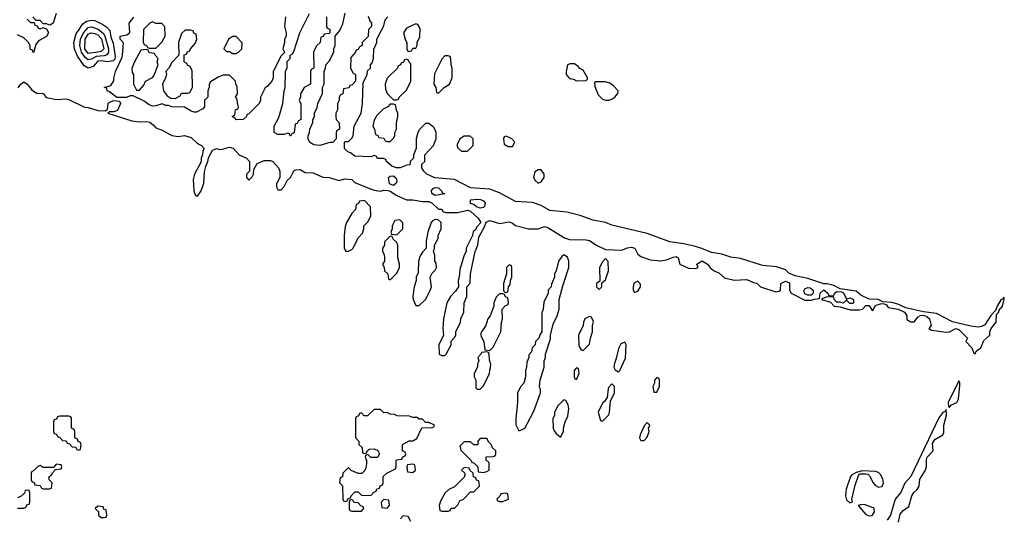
# Model space of a CAD drawing. Header units: inches. Extents: x 2789275 to 2951659, y 860290 to 1033804.
# Tile 122 of 256: x 2835383 to 2841512, y 999030 to 1002131. Entities that reach past the tile are written whole.
import ezdxf

# ---------------------------------------------------------------- set-up
doc = ezdxf.new("R2010")
doc.units = ezdxf.units.IN
doc.header["$MEASUREMENT"] = 0
for name, color, linetype in [('C8030', 7, 'Continuous'), ('C8040', 7, 'Continuous'), ('C8939', 7, 'Continuous'), ('C8949', 7, 'Continuous')]:
    doc.layers.add(name, color=color, linetype=linetype)

msp = doc.modelspace()

# ---------------------------------------------------------------- linework, layer by layer
at = {"layer": 'C8030', "color": 2, "elevation": 10}
for points in [[(2835611, 1002170), (2835591, 1002109), (2835570, 1002098), (2835550, 1002106), (2835530, 1002106), (2835510, 1002126), (2835486, 1002126), (2835466, 1002150)], [(2837038, 1002150), (2837031.6, 1002091.6), (2837042, 1002050), (2837042, 1002030), (2837032, 1002010), (2837032, 1001990), (2837022, 1001950), (2837032, 1001928), (2837010, 1001906), (2836962, 1001810), (2836962, 1001770), (2836952, 1001750), (2836923.6, 1001716.4), (2836911.6, 1001708.4), (2836882, 1001650), (2836882, 1001630), (2836874, 1001610), (2836810, 1001546), (2836798, 1001542), (2836794, 1001530), (2836774, 1001510), (2836730, 1001508), (2836722, 1001522), (2836706, 1001530), (2836722, 1001538), (2836726, 1001570), (2836742, 1001578), (2836746, 1001590), (2836738, 1001610), (2836736.4, 1001636.4), (2836726, 1001650), (2836738, 1001670), (2836736.4, 1001716.4), (2836728, 1001730), (2836726, 1001750), (2836690, 1001786), (2836650, 1001786), (2836623.6, 1001776.4), (2836570, 1001746), (2836562, 1001730), (2836562, 1001710), (2836554, 1001690), (2836554, 1001650), (2836534, 1001630), (2836534, 1001590), (2836523.6, 1001576.4), (2836483.6, 1001556.4), (2836470, 1001555.3), (2836450, 1001562), (2836408.4, 1001588.4), (2836330, 1001588.7), (2836310, 1001598), (2836290, 1001598), (2836270, 1001608), (2836230, 1001595.3), (2836210, 1001594), (2836184.7, 1001604.7), (2836163.1, 1001623.1), (2836090, 1001658), (2836070, 1001658), (2836048.4, 1001648.4), (2835987.3, 1001647.3), (2835943.1, 1001683.1), (2835928, 1001690), (2835926, 1001706), (2835908, 1001710), (2835950, 1001722), (2835968.7, 1001751.3), (2835968.7, 1001768.7), (2835979, 1001810), (2836022, 1001898), (2836024, 1001910), (2836028.4, 1001988.4), (2836008, 1002010), (2836008, 1002030), (2836050, 1002038), (2836068.7, 1002051.3), (2836065.2, 1002110), (2836093.6, 1002146.4)], [(2837294, 1002150), (2837294, 1002090), (2837298, 1002078), (2837312.7, 1002072.7), (2837314, 1002050), (2837310, 1002046), (2837278, 1002042), (2837272.7, 1002027.3), (2837258, 1002022), (2837254, 1001990), (2837231.6, 1001968.4), (2837212, 1001930), (2837214, 1001830), (2837198, 1001822), (2837194, 1001810), (2837194, 1001730), (2837154, 1001710), (2837132, 1001670), (2837132, 1001650), (2837122, 1001630), (2837132.7, 1001607.3), (2837134, 1001510), (2837118, 1001502), (2837110, 1001486), (2837098, 1001482), (2837092.7, 1001427.3), (2837078, 1001422), (2837071.3, 1001408.7), (2837066, 1001410), (2837062, 1001422), (2837050, 1001426), (2837030, 1001418), (2836990, 1001418), (2836968, 1001430), (2836968, 1001470), (2836996.4, 1001523.6), (2837022, 1001610), (2837028.7, 1001690), (2837035.3, 1001710), (2837038, 1001810), (2837047.3, 1001832.7), (2837048, 1001872), (2837066, 1001890), (2837066, 1001910), (2837080.4, 1001919.6), (2837090, 1001934), (2837128, 1002050), (2837188, 1002170)], [(2837552.7, 1002152.7), (2837563.6, 1002123.6), (2837574, 1002110), (2837574, 1002090), (2837554, 1002070), (2837552.7, 1002027.3), (2837514, 1001990), (2837514, 1001970), (2837498, 1001962), (2837490, 1001946), (2837478, 1001942), (2837474, 1001930), (2837443.6, 1001896.4), (2837442, 1001830), (2837458, 1001798), (2837474, 1001790), (2837474, 1001750), (2837452.7, 1001727.3), (2837438, 1001722), (2837432.7, 1001707.3), (2837398, 1001702), (2837394, 1001670), (2837378, 1001662), (2837372.7, 1001647.3), (2837371.6, 1001628.4), (2837362, 1001610), (2837362, 1001570), (2837352, 1001550), (2837352, 1001530), (2837354, 1001510), (2837372, 1001490), (2837374, 1001450), (2837358, 1001442), (2837354, 1001430), (2837354, 1001390), (2837331.6, 1001368.4), (2837312.7, 1001367.3), (2837250.8, 1001349.2), (2837213.6, 1001353.6), (2837190, 1001368), (2837178, 1001390), (2837178, 1001410), (2837188, 1001430), (2837188.4, 1001451.6), (2837207.3, 1001492.7), (2837208.4, 1001511.6), (2837218, 1001530), (2837218, 1001550), (2837234.6, 1001585.4), (2837238, 1001610), (2837267.3, 1001672.7), (2837268, 1001710), (2837278, 1001730), (2837278, 1001810), (2837287.3, 1001832.7), (2837288.4, 1001851.6), (2837310, 1001874), (2837338, 1001930), (2837338, 1001950), (2837346, 1001970), (2837346, 1002030), (2837376.4, 1002063.6), (2837394.6, 1002105.4), (2837408.4, 1002171.6)], [(2840000, 1000605.1), (2839870, 1000645.2), (2839810, 1000655.3), (2839753.6, 1000673.6), (2839690, 1000682.7), (2839630, 1000709.2), (2839590, 1000721.2), (2839518, 1000738), (2839430, 1000749.4), (2839290, 1000801.2), (2839070, 1000854), (2839029.4, 1000869.4), (2838950, 1000883.7), (2838872.5, 1000912.5), (2838790, 1000934), (2838684.1, 1000944.1), (2838630, 1000975.3), (2838574.6, 1000994.6), (2838470, 1001001.2), (2838370, 1001055.3), (2838310, 1001078), (2838190, 1001086), (2838090, 1001138), (2837966.8, 1001146.8), (2837918, 1001170), (2837898, 1001190), (2837886, 1001210), (2837887.3, 1001232.7), (2837906, 1001250), (2837906, 1001290), (2837958, 1001350), (2837975.3, 1001390), (2837975.3, 1001430), (2837970, 1001446), (2837960.4, 1001460.4), (2837930, 1001486), (2837910, 1001486), (2837871.6, 1001448.4), (2837862, 1001430), (2837852, 1001390), (2837852, 1001330), (2837834, 1001290), (2837834, 1001270), (2837814, 1001250), (2837811.6, 1001228.4), (2837792.7, 1001227.3), (2837750.8, 1001209.2), (2837729.3, 1001209.3), (2837700.2, 1001220.2), (2837666, 1001250), (2837662, 1001262), (2837647.3, 1001267.3), (2837610, 1001268), (2837602, 1001282), (2837590, 1001286), (2837570, 1001278), (2837470, 1001282), (2837443.1, 1001303.1), (2837426, 1001310), (2837406, 1001330), (2837406, 1001370), (2837410, 1001374), (2837430, 1001374), (2837450, 1001394), (2837458, 1001410), (2837466, 1001470), (2837508, 1001550), (2837518, 1001610), (2837520.4, 1001739.6), (2837546, 1001790), (2837547.3, 1001812.7), (2837566, 1001830), (2837566, 1001850), (2837576.4, 1001863.6), (2837586, 1001890), (2837587.3, 1001947.3), (2837606, 1001990), (2837606, 1002010), (2837650, 1002094), (2837658, 1002130), (2837674, 1002150)], [(2835430, 1002134), (2835450, 1002114), (2835474, 1002114), (2835478, 1002098), (2835492.7, 1002092.7), (2835498, 1002078), (2835510, 1002074), (2835530, 1002082), (2835552.7, 1002072.7), (2835562, 1002050), (2835550, 1002028), (2835499.6, 1002000.4), (2835483.6, 1001976.4), (2835470, 1001926), (2835462, 1001942), (2835448.4, 1001948.4), (2835448, 1001970), (2835438, 1001990), (2835410, 1002018), (2835370, 1002038)], [(2835372.7, 1001707.3), (2835390, 1001731.3), (2835410, 1001744.7), (2835430, 1001731), (2835456.3, 1001696.3), (2835470, 1001686), (2835490, 1001674.8), (2835530, 1001672), (2835547.1, 1001647.1), (2835615.3, 1001635.3), (2835670, 1001638.8), (2835690, 1001634.8), (2835787.1, 1001587.1), (2835810, 1001584.7), (2835870, 1001566), (2835916.4, 1001563.6), (2835930, 1001574), (2835933.2, 1001610), (2835942, 1001618), (2835970, 1001628), (2836004.7, 1001624.7), (2836011, 1001610), (2835992.8, 1001567.2), (2835970, 1001558), (2835942, 1001558), (2835932, 1001550), (2836082, 1001502), (2836130, 1001496), (2836170, 1001498.8), (2836193.2, 1001493.2), (2836215.9, 1001475.9), (2836230, 1001458), (2836270, 1001444.7), (2836330, 1001411.3), (2836370, 1001404.7), (2836410, 1001410.5), (2836450, 1001398.8), (2836490, 1001362), (2836514, 1001350), (2836532, 1001330), (2836523.6, 1001316.4), (2836522, 1001290), (2836512, 1001270), (2836512, 1001248), (2836471.3, 1001170), (2836462, 1001138), (2836466.4, 1001066.4), (2836478, 1001038), (2836490, 1001034), (2836512.9, 1001067.1), (2836530, 1001114), (2836534.6, 1001185.4), (2836542, 1001218), (2836555.3, 1001250), (2836558, 1001270), (2836582, 1001318), (2836609, 1001331), (2836630, 1001324.7), (2836645.4, 1001325.4), (2836690, 1001338.8), (2836712.8, 1001332.8), (2836750, 1001291.3), (2836794, 1001270), (2836814, 1001250), (2836814, 1001190), (2836794, 1001170), (2836794, 1001150), (2836810, 1001134), (2836830, 1001154), (2836838, 1001170), (2836840.4, 1001199.6), (2836862, 1001238), (2836904.7, 1001255.3), (2836944.7, 1001255.3), (2836958, 1001250), (2836994, 1001210), (2837002, 1001190), (2837002, 1001150), (2836982, 1001110), (2836982, 1001090), (2836990, 1001074), (2837010, 1001074), (2837030, 1001094), (2837048.7, 1001131.3), (2837068, 1001150), (2837088.9, 1001191.1), (2837103.1, 1001196.9), (2837130, 1001198.8), (2837160.7, 1001180.7), (2837210, 1001178.8), (2837270, 1001152), (2837310.9, 1001150.9), (2837370, 1001131.3), (2837410, 1001142), (2837450, 1001138), (2837470, 1001118.8), (2837550, 1001084.7), (2837590, 1001071.3), (2837630, 1001064.7), (2837649.3, 1001070.7), (2837674, 1001070), (2837690, 1001064.7), (2837730, 1001038), (2837790, 1001011.3), (2837830, 1001011), (2837890, 1001000.7), (2837930, 1001000.7), (2837951.3, 1000990), (2837990, 1000952), (2838010, 1000952), (2838018, 1000938), (2838032.7, 1000932.7), (2838110, 1000931.3), (2838170, 1000946.8), (2838190, 1000941), (2838236.9, 1000896.9), (2838254, 1000870), (2838230, 1000846), (2838218, 1000822), (2838206.4, 1000813.6), (2838202, 1000790), (2838162, 1000710), (2838162, 1000690), (2838150, 1000666), (2838122, 1000578), (2838118, 1000530), (2838112, 1000510), (2838114, 1000470), (2838096.9, 1000443.1), (2838064.7, 1000410), (2838042, 1000370), (2838022, 1000270), (2838018, 1000210), (2838022, 1000170), (2837991.6, 1000108.4), (2837994, 1000050), (2838010, 1000042), (2838030, 1000042), (2838038, 1000050), (2838068, 1000110), (2838068.4, 1000131.6), (2838090, 1000154), (2838098, 1000170), (2838098, 1000190), (2838128, 1000250), (2838128.4, 1000271.6), (2838147.3, 1000312.7), (2838148.9, 1000371.1), (2838166, 1000410), (2838166, 1000470), (2838187.3, 1000492.7), (2838188.9, 1000551.1), (2838218, 1000690), (2838235.3, 1000730), (2838240.4, 1000779.6), (2838276.4, 1000843.6), (2838287.3, 1000872.7), (2838310, 1000882), (2838370, 1000864.7), (2838430, 1000873.4), (2838450, 1000866), (2838470, 1000850.8), (2838550, 1000831), (2838610, 1000831.3), (2838650, 1000844.7), (2838670, 1000838), (2838775.3, 1000775.3), (2838804.7, 1000764.7), (2838910, 1000762), (2838930, 1000757.3), (2838970, 1000731), (2839030, 1000702), (2839130, 1000698.8), (2839167.2, 1000712.8), (2839190, 1000716), (2839211.3, 1000710), (2839230, 1000672), (2839250, 1000658), (2839310, 1000638), (2839371, 1000631), (2839410, 1000637.3), (2839450, 1000654.8), (2839470, 1000658), (2839482, 1000650), (2839492, 1000610), (2839546.4, 1000586.4), (2839590, 1000584.7), (2839606, 1000590), (2839598, 1000610), (2839630.6, 1000630.6), (2839664.7, 1000610), (2839684.4, 1000584.4), (2839710, 1000566.8), (2839736, 1000556), (2839770, 1000526.8), (2839830.9, 1000510.9), (2839910, 1000514.8), (2839950, 1000496), (2839971.6, 1000491.6), (2839994, 1000470), (2840000, 1000468)], [(2838648.7, 1000000), (2838648.7, 1000010), (2838655.3, 1000030), (2838655.3, 1000050), (2838687.3, 1000147.3), (2838688, 1000170), (2838703.1, 1000236.9), (2838728.7, 1000290), (2838742, 1000330), (2838742, 1000390), (2838763.1, 1000476.9), (2838802, 1000590), (2838802, 1000630), (2838794, 1000654), (2838770, 1000668), (2838759.6, 1000660.4), (2838738, 1000630), (2838722, 1000570), (2838712, 1000550), (2838712, 1000530), (2838692.7, 1000487.3), (2838692, 1000470), (2838672, 1000450), (2838672, 1000430), (2838645.4, 1000374.6), (2838642, 1000330), (2838632.7, 1000307.3), (2838634, 1000190), (2838623.6, 1000176.4), (2838614, 1000150), (2838594, 1000130), (2838592, 1000110), (2838574, 1000090), (2838570, 1000066), (2838552.7, 1000047.3), (2838552, 1000030), (2838539.6, 1000000.4), (2838539.6, 1000000)], [(2839142.2, 1000000), (2839154.6, 1000025.4), (2839158, 1000110), (2839150, 1000126), (2839125.4, 1000114.6), (2839110, 1000086), (2839096.9, 1000023.1), (2839087.6, 1000000)], [(2838311.8, 1000000), (2838307.3, 1000012.7), (2838306, 1000050), (2838302, 1000062), (2838290, 1000066), (2838258, 1000062), (2838254, 1000050), (2838234, 1000030), (2838242, 1000010), (2838237, 1000000)]]:
    msp.add_lwpolyline(points, dxfattribs=at)
at = {"layer": 'C8030', "color": 2}
for points, elevation in [([(2835930.5, 1001869.5), (2835890, 1001875.1), (2835870, 1001872.9), (2835839.9, 1001840.1), (2835810, 1001829.3), (2835783.8, 1001843.8), (2835744, 1001904), (2835724.5, 1001950), (2835719.6, 1001990), (2835733.7, 1002046.3), (2835750, 1002063.8), (2835775.2, 1002104.8), (2835798.2, 1002121.8), (2835830, 1002128.9), (2835850, 1002125.7), (2835900.9, 1002100.9), (2835925.4, 1002085.4), (2835944.4, 1002064.4), (2835950, 1002022), (2835966, 1001986), (2835977.3, 1001902.7), (2835974.8, 1001885.2), (2835964.9, 1001875.1)], 10), ([(2835810, 1001882.8), (2835790, 1001896.8), (2835768.4, 1001930), (2835758, 1001970), (2835761.6, 1002010), (2835779.8, 1002050), (2835810, 1002082.9), (2835830, 1002086.8), (2835871.8, 1002071.8), (2835905.4, 1002045.4), (2835913.9, 1002030), (2835936.8, 1001950), (2835936.3, 1001930), (2835926.5, 1001913.5), (2835910, 1001906.9), (2835858.2, 1001901.8), (2835830, 1001886.8)], 6), ([(2836210, 1002118), (2836194, 1002110), (2836154, 1002070), (2836152.7, 1001992.7), (2836158, 1001978), (2836172, 1001972), (2836178, 1001958), (2836190, 1001954), (2836230, 1001954), (2836268.4, 1001991.6), (2836288, 1002030), (2836287.3, 1002087.3), (2836267.3, 1002107.3), (2836230, 1002108)], 10), ([(2837850, 1002106), (2837790, 1002078), (2837772, 1002050), (2837782, 1002010), (2837792.7, 1001987.3), (2837794, 1001950), (2837798, 1001938), (2837810, 1001934), (2837822, 1001938), (2837830, 1001954), (2837850, 1001954), (2837858, 1001970), (2837858, 1001990), (2837874.6, 1002025.4), (2837876.4, 1002076.4), (2837862, 1002102)], 10), ([(2835810, 1001922), (2835788.4, 1001950), (2835789.9, 1002010), (2835810, 1002041.7), (2835826.6, 1002050), (2835850, 1002046.3), (2835870, 1002036.5), (2835891.6, 1002011.6), (2835907.6, 1001950), (2835890, 1001933.5), (2835870, 1001929.9)], 2), ([(2836447.3, 1002067.3), (2836412.7, 1002067.3), (2836390, 1002046), (2836372, 1001990), (2836374, 1001910), (2836330, 1001866), (2836312, 1001830), (2836292, 1001810), (2836296, 1001790), (2836290.9, 1001769.1), (2836272, 1001730), (2836278, 1001690), (2836299.6, 1001659.6), (2836323.6, 1001643.6), (2836350, 1001642), (2836382, 1001658), (2836390, 1001674), (2836430, 1001674), (2836442, 1001678), (2836458, 1001710), (2836456.4, 1001816.4), (2836442, 1001842), (2836430, 1001846), (2836422, 1001862), (2836406, 1001870), (2836407.3, 1001912.7), (2836422, 1001918), (2836428, 1001932), (2836442, 1001938), (2836446, 1001950), (2836476.4, 1001983.6), (2836486, 1002010), (2836482, 1002042), (2836468, 1002048), (2836462, 1002062)], 10), ([(2836730, 1002026), (2836710, 1002026), (2836682, 1002010), (2836654, 1001950), (2836670, 1001934), (2836690, 1001934), (2836710, 1001922), (2836730, 1001922), (2836746, 1001930), (2836766, 1001950), (2836767.3, 1001987.3)], 10), ([(2836170, 1001946), (2836138, 1001942), (2836098, 1001870), (2836082, 1001830), (2836083.6, 1001803.6), (2836092, 1001790), (2836092, 1001730), (2836110, 1001694), (2836130, 1001694), (2836156.4, 1001723.6), (2836166, 1001750), (2836210, 1001772), (2836218, 1001782), (2836246, 1001850), (2836238, 1001870), (2836246, 1001890), (2836226, 1001910), (2836222, 1001922), (2836190, 1001926), (2836182, 1001942)], 10), ([(2838050, 1001906), (2838030, 1001906), (2838010, 1001886), (2837965.4, 1001794.6), (2837962, 1001730), (2837974, 1001710), (2837978, 1001678), (2837990, 1001674), (2838026, 1001710), (2838058, 1001730), (2838075.3, 1001770), (2838075.3, 1001830), (2838068, 1001850), (2838067.3, 1001887.3), (2838062, 1001902)], 10), ([(2837790, 1001886), (2837778, 1001882), (2837772.7, 1001867.3), (2837758, 1001862), (2837754, 1001850), (2837738, 1001842), (2837734, 1001830), (2837671.6, 1001768.4), (2837658, 1001730), (2837659.6, 1001699.6), (2837671.6, 1001671.6), (2837710, 1001634), (2837730, 1001634), (2837742, 1001638), (2837746, 1001650), (2837790, 1001694), (2837818, 1001750), (2837818, 1001858), (2837807.3, 1001867.3), (2837802, 1001882)], 10), ([(2838810, 1001858), (2838794, 1001850), (2838784.7, 1001810), (2838784.7, 1001790), (2838805.4, 1001765.4), (2838830, 1001762), (2838850, 1001752), (2838910, 1001754), (2838918, 1001762), (2838918, 1001770), (2838890, 1001818), (2838870, 1001828), (2838860.4, 1001840.4), (2838836.4, 1001856.4)], 10), ([(2838970, 1001746), (2838962, 1001738), (2838963.6, 1001716.4), (2838983.5, 1001663.5), (2839010, 1001638), (2839030, 1001631.3), (2839050, 1001631.3), (2839070, 1001638), (2839088, 1001650), (2839107.3, 1001672.7), (2839108, 1001690), (2839080.2, 1001720.2), (2839056.5, 1001736.5), (2839030, 1001744)], 10), ([(2837710, 1001606), (2837690, 1001606), (2837674, 1001590), (2837645.4, 1001574.6), (2837605.4, 1001534.6), (2837590, 1001506), (2837582, 1001470), (2837592, 1001450), (2837598, 1001418), (2837612, 1001412), (2837618, 1001398), (2837650, 1001394), (2837658, 1001378), (2837670, 1001374), (2837690, 1001374), (2837710, 1001394), (2837718, 1001410), (2837718, 1001430), (2837728, 1001450), (2837728, 1001490), (2837738, 1001530), (2837738, 1001550), (2837728.4, 1001568.4), (2837722, 1001602)], 10), ([(2838150, 1001408), (2838122, 1001390), (2838105.4, 1001354.6), (2838105.4, 1001345.4), (2838110, 1001334), (2838132.7, 1001312.7), (2838170, 1001314), (2838206, 1001350), (2838206, 1001390), (2838187.3, 1001407.3)], 10), ([(2838410, 1001406), (2838398, 1001402), (2838394, 1001390), (2838398, 1001358), (2838423.6, 1001343.6), (2838450, 1001342), (2838466, 1001370), (2838446, 1001390), (2838430, 1001398)], 10), ([(2838630, 1001198), (2838610, 1001198), (2838590, 1001186), (2838582, 1001150), (2838591.6, 1001131.6), (2838610, 1001114), (2838630, 1001122), (2838648.7, 1001150), (2838648, 1001170)], 10), ([(2837710, 1001099.5), (2837685.2, 1001110), (2837679.3, 1001150), (2837690, 1001158), (2837710, 1001159.3), (2837725.8, 1001145.8), (2837730.5, 1001130), (2837725.8, 1001114.2)], 10), ([(2837970, 1001038), (2837949.6, 1001049.6), (2837947, 1001070), (2837957.5, 1001082.5), (2837970, 1001087.7), (2837990, 1001084.9), (2838007.3, 1001070), (2838015.3, 1001055.3), (2838030, 1001048)], 10), ([(2837530, 1001006), (2837498, 1001002), (2837492, 1000988), (2837478, 1000982), (2837474, 1000950), (2837450, 1000926), (2837418, 1000870), (2837410, 1000846), (2837402, 1000790), (2837402, 1000710), (2837412.7, 1000692.7), (2837430, 1000692), (2837450, 1000702), (2837458, 1000710), (2837490, 1000774), (2837516.4, 1000803.6), (2837526, 1000830), (2837526, 1000850), (2837550, 1000874), (2837568, 1000910), (2837567.3, 1000967.3)], 10), ([(2838250, 1000959.5), (2838227, 1000967), (2838210, 1000982), (2838189.2, 1000989.2), (2838189, 1001010), (2838230, 1001015.5), (2838252.3, 1001012.3), (2838270, 1001004), (2838280.5, 1000990), (2838277.3, 1000970), (2838270, 1000962.7)], 10), ([(2837750, 1000886), (2837718, 1000882), (2837702, 1000850), (2837702, 1000830), (2837694, 1000810), (2837698, 1000798), (2837730, 1000794), (2837768, 1000830), (2837767.3, 1000867.3)], 10), ([(2837970, 1000888), (2837950, 1000878), (2837944.7, 1000870), (2837924.7, 1000810), (2837914, 1000754), (2837914, 1000710), (2837890, 1000686), (2837876.9, 1000663.1), (2837866, 1000630), (2837863.6, 1000556.4), (2837852, 1000530), (2837851.3, 1000510), (2837838, 1000470), (2837831.3, 1000410), (2837832, 1000390), (2837850, 1000354), (2837870, 1000354), (2837908.4, 1000391.6), (2837936.4, 1000443.6), (2837946, 1000470), (2837938, 1000530), (2837950, 1000554), (2837970, 1000574), (2837978, 1000590), (2837976.4, 1000616.4), (2837968, 1000630), (2837967.3, 1000667.3), (2837958, 1000690), (2837966, 1000710), (2837966, 1000730), (2837988, 1000770), (2837988, 1000790), (2838006, 1000830), (2838006, 1000870), (2837987.3, 1000887.3)], 10), ([(2837690, 1000786), (2837654, 1000750), (2837654, 1000730), (2837642, 1000710), (2837642, 1000690), (2837651.6, 1000671.6), (2837654, 1000650), (2837654, 1000630), (2837642, 1000610), (2837651.6, 1000591.6), (2837654, 1000570), (2837674, 1000550), (2837678, 1000518), (2837690, 1000514), (2837730, 1000554), (2837748, 1000590), (2837748, 1000610), (2837738, 1000650), (2837738, 1000730), (2837730, 1000746), (2837707.3, 1000767.3), (2837702, 1000782)], 10), ([(2839030, 1000646), (2839010, 1000626), (2838992, 1000590), (2838994, 1000506), (2838974, 1000490), (2838974, 1000470), (2838990, 1000454), (2839006, 1000470), (2839006, 1000494), (2839030, 1000514), (2839048, 1000570), (2839047.3, 1000627.3)], 10), ([(2838430, 1000606), (2838414, 1000590), (2838414, 1000550), (2838394, 1000490), (2838394, 1000450), (2838398, 1000438), (2838410, 1000434), (2838422, 1000438), (2838426, 1000470), (2838436.4, 1000483.6), (2838438, 1000510), (2838446, 1000530), (2838446, 1000590), (2838442, 1000602)], 10), ([(2839230, 1000506), (2839206.4, 1000493.6), (2839202, 1000470), (2839202, 1000450), (2839210, 1000434), (2839230, 1000442), (2839248, 1000470), (2839247.3, 1000487.3)], 10), ([(2838390, 1000426), (2838370, 1000426), (2838350, 1000406), (2838334, 1000370), (2838334, 1000350), (2838311.3, 1000290), (2838298, 1000270), (2838284.7, 1000230), (2838258, 1000190), (2838252, 1000170), (2838272, 1000130), (2838278, 1000078), (2838310, 1000074), (2838330, 1000094), (2838378, 1000190), (2838382, 1000250), (2838388, 1000270), (2838386, 1000330), (2838407.3, 1000352.7), (2838422, 1000358), (2838426, 1000370), (2838422, 1000402), (2838407.3, 1000407.3), (2838402, 1000422)], 10), ([(2838930, 1000286), (2838902, 1000270), (2838892, 1000250), (2838891.6, 1000228.4), (2838862, 1000170), (2838863.6, 1000103.6), (2838878, 1000078), (2838890, 1000074), (2838930, 1000114), (2838935.3, 1000150), (2838948, 1000190), (2838948, 1000230), (2838954.6, 1000254.6), (2838942, 1000282)], 10)]:
    msp.add_lwpolyline(points, close=True, dxfattribs=dict(at, elevation=elevation))
at = {"layer": 'C8040', "color": 2, "elevation": 10}
msp.add_lwpolyline([(2840000, 1000468), (2840090, 1000438), (2840110, 1000442), (2840118, 1000450), (2840122, 1000490), (2840150, 1000506), (2840174.4, 1000494.4), (2840174.8, 1000450), (2840186, 1000430), (2840270, 1000386.8), (2840312.9, 1000387.1), (2840330, 1000394), (2840362, 1000398), (2840366, 1000430), (2840388.9, 1000451.1), (2840414, 1000430), (2840418, 1000418), (2840430, 1000414), (2840450, 1000414), (2840455.3, 1000430), (2840470, 1000441), (2840499.6, 1000439.6), (2840512, 1000432), (2840530, 1000394), (2840550, 1000402), (2840574, 1000390), (2840574, 1000370), (2840570, 1000366), (2840550, 1000366), (2840530, 1000386), (2840510, 1000368), (2840490, 1000375.3), (2840470, 1000374), (2840454, 1000390), (2840450, 1000406), (2840410, 1000408), (2840382, 1000398), (2840374, 1000390), (2840430, 1000374), (2840454, 1000350), (2840490, 1000344.7), (2840553.6, 1000326.4), (2840610, 1000326), (2840628.4, 1000331.6), (2840650, 1000354), (2840670, 1000354), (2840690, 1000322), (2840695.3, 1000324.7), (2840708.9, 1000351.1), (2840721.2, 1000358.8), (2840750, 1000366), (2840764.7, 1000364.7), (2840778, 1000358), (2840790, 1000342), (2840851.6, 1000331.6), (2840891.3, 1000311.3), (2840904.7, 1000290), (2840906.4, 1000266.4), (2840930, 1000252), (2840950, 1000252), (2840976, 1000284), (2840990, 1000292), (2841010, 1000294), (2841030, 1000286), (2841046, 1000270), (2841056, 1000230), (2841042, 1000210), (2841059.8, 1000199.8), (2841150, 1000187.3), (2841170, 1000190.8), (2841210, 1000211.3), (2841230, 1000204.7), (2841282, 1000150), (2841272, 1000130), (2841311, 1000090), (2841321, 1000061), (2841330, 1000052), (2841337.2, 1000070), (2841366.6, 1000090), (2841384.1, 1000135.9), (2841421.6, 1000170), (2841421.3, 1000190), (2841429.5, 1000210.5), (2841462.4, 1000250), (2841463.2, 1000296.8), (2841475.1, 1000310), (2841484.7, 1000335.3), (2841490, 1000336), (2841501.2, 1000350), (2841512.1, 1000392.1), (2841510, 1000406), (2841505.4, 1000394.6), (2841490, 1000388), (2841467.3, 1000350), (2841458, 1000322), (2841428.4, 1000291.6), (2841390, 1000234), (2841370, 1000222.7), (2841350, 1000219.3), (2841304.7, 1000224.7), (2841190, 1000252.7), (2841090, 1000304), (2841010, 1000314), (2840899, 1000339), (2840850, 1000362), (2840812.9, 1000372.9), (2840756.4, 1000376.4), (2840726, 1000390), (2840670, 1000394), (2840619, 1000419), (2840590, 1000442), (2840490, 1000458), (2840450, 1000479), (2840410, 1000488.7), (2840388.9, 1000488.9), (2840290, 1000522), (2840210, 1000539), (2840170, 1000555.3), (2840150, 1000575.3), (2840094.6, 1000594.6), (2840010, 1000602), (2840000, 1000605.1)], dxfattribs=at)
msp.add_lwpolyline([(2840290, 1000418), (2840270, 1000426), (2840265.2, 1000445.2), (2840270, 1000458), (2840290, 1000464.7), (2840303.6, 1000463.6), (2840322, 1000450), (2840322, 1000430), (2840310, 1000418)], close=True, dxfattribs=at)
at = {"layer": 'C8939', "color": 2, "elevation": 10}
for points in [[(2838237, 1000000), (2838232, 999990), (2838232, 999970), (2838212, 999930), (2838212, 999910), (2838222, 999890), (2838222, 999842), (2838230, 999834), (2838250, 999834), (2838270, 999854), (2838308, 999930), (2838308.9, 999951.1), (2838314.6, 999965.4), (2838315.3, 999990), (2838311.8, 1000000)], [(2838539.6, 1000000), (2838538, 999970), (2838531.3, 999950), (2838530.9, 999909.1), (2838522, 999870), (2838502, 999850), (2838482, 999810), (2838482, 999750), (2838471.3, 999650), (2838471.6, 999611.6), (2838490, 999574), (2838510, 999582), (2838528.4, 999591.6), (2838543.1, 999616.9), (2838583.1, 999696.9), (2838626, 999810), (2838626, 999830), (2838618, 999850), (2838622, 999890), (2838648.7, 999970), (2838648.7, 1000000)], [(2839087.6, 1000000), (2839085.4, 999994.6), (2839082, 999970), (2839090, 999954), (2839110, 999942), (2839118, 999950), (2839142.2, 1000000)], [(2835370, 999094), (2835410, 999094), (2835422, 999098), (2835427.3, 999112.7), (2835442, 999118), (2835446, 999130), (2835446, 999190), (2835442, 999202), (2835430, 999206), (2835418, 999202), (2835412.7, 999187.3), (2835392.7, 999167.3), (2835370, 999158)], [(2837818, 999010), (2837802, 999042), (2837770, 999046), (2837752.7, 999027.3)]]:
    msp.add_lwpolyline(points, dxfattribs=at)
for points in [[(2838850, 999966), (2838834, 999950), (2838834, 999910), (2838838, 999898), (2838850, 999894), (2838866, 999930), (2838862, 999962)], [(2839350, 999906), (2839334, 999890), (2839334, 999870), (2839324.7, 999850), (2839330, 999814), (2839350, 999814), (2839366, 999850), (2839366, 999890), (2839362, 999902)], [(2839070, 999866), (2839050, 999846), (2839045.4, 999834.6), (2839039.6, 999780.4), (2839023.6, 999756.4), (2839010, 999746), (2838984.7, 999690), (2838998, 999638), (2839010, 999634), (2839050, 999674), (2839055.3, 999690), (2839060.4, 999759.6), (2839086, 999810), (2839086, 999850)], [(2838770, 999766), (2838732, 999730), (2838712, 999690), (2838712, 999670), (2838702, 999650), (2838704.7, 999590), (2838710, 999574), (2838719.6, 999559.6), (2838750, 999534), (2838768, 999570), (2838768, 999590), (2838778, 999630), (2838794.6, 999665.4), (2838802, 999710), (2838796.4, 999736.4), (2838782, 999762)], [(2837630, 999706), (2837590, 999706), (2837547.3, 999667.3), (2837527.3, 999667.3), (2837510, 999686), (2837498, 999682), (2837492.7, 999667.3), (2837478, 999662), (2837474, 999650), (2837474, 999530), (2837494, 999510), (2837494, 999490), (2837514, 999470), (2837518, 999438), (2837530, 999434), (2837542, 999438), (2837547.3, 999452.7), (2837560.4, 999459.6), (2837590, 999462), (2837612.7, 999452.7), (2837622, 999430), (2837610, 999408), (2837568, 999408), (2837550, 999426), (2837538, 999422), (2837534, 999410), (2837542, 999390), (2837542, 999370), (2837536.9, 999343.1), (2837532, 999328), (2837512, 999308), (2837490, 999308), (2837460.4, 999320.4), (2837447.3, 999327.3), (2837430, 999346), (2837394, 999310), (2837392.7, 999287.3), (2837378, 999282), (2837374, 999250), (2837392, 999232), (2837394, 999150), (2837398, 999138), (2837410, 999134), (2837422, 999138), (2837427.3, 999152.7), (2837442, 999158), (2837446, 999170), (2837470, 999194), (2837490, 999194), (2837510, 999174), (2837530, 999172), (2837570, 999174), (2837587.3, 999192.7), (2837602, 999198), (2837607.3, 999212.7), (2837622, 999218), (2837627.3, 999232.7), (2837642, 999238), (2837646, 999250), (2837646, 999290), (2837668.4, 999311.6), (2837722, 999338), (2837726, 999350), (2837726, 999390), (2837730, 999394), (2837762, 999398), (2837767.3, 999412.7), (2837782, 999418), (2837786, 999430), (2837782, 999442), (2837766, 999450), (2837766, 999490), (2837808.4, 999511.6), (2837830, 999512), (2837854.6, 999525.4), (2837887.3, 999592.7), (2837950, 999594), (2837962, 999598), (2837966, 999610), (2837930, 999626), (2837910, 999626), (2837890, 999646), (2837870, 999646), (2837856.4, 999656.4), (2837830, 999658), (2837810, 999666), (2837732.7, 999667.3), (2837716.4, 999676.4), (2837690, 999678), (2837670, 999688), (2837650, 999686)], [(2835690, 999666), (2835630, 999666), (2835618, 999662), (2835612.7, 999647.3), (2835598, 999642), (2835594, 999630), (2835594, 999570), (2835598, 999558), (2835612.7, 999552.7), (2835618, 999538), (2835632.7, 999532.7), (2835650, 999514), (2835672.7, 999512.7), (2835678, 999498), (2835692.7, 999492.7), (2835710, 999474), (2835732.7, 999472.7), (2835738, 999458), (2835750, 999454), (2835762, 999458), (2835766, 999490), (2835762, 999502), (2835747.3, 999507.3), (2835742, 999522), (2835726, 999530), (2835726, 999570), (2835722, 999582), (2835706, 999590), (2835706, 999650), (2835702, 999662)], [(2839290, 999626), (2839270, 999606), (2839244.7, 999550), (2839242, 999530), (2839250, 999514), (2839270, 999514), (2839290, 999534), (2839302, 999570), (2839298, 999590), (2839306, 999610)], [(2838290, 999526), (2838250, 999526), (2838234, 999510), (2838234, 999490), (2838230, 999486), (2838210, 999486), (2838190, 999506), (2838150, 999506), (2838122, 999478), (2838130, 999454), (2838194, 999390), (2838198, 999378), (2838210, 999374), (2838234, 999350), (2838238, 999318), (2838270, 999314), (2838290, 999322), (2838306, 999330), (2838306, 999370), (2838302, 999382), (2838286, 999390), (2838287.3, 999412.7), (2838330, 999414), (2838342, 999418), (2838346, 999430), (2838346, 999450), (2838327.3, 999467.3), (2838318, 999490), (2838303.1, 999503.1)], [(2835610, 999366), (2835594, 999346), (2835530, 999346), (2835510, 999358), (2835494, 999350), (2835470, 999326), (2835458, 999322), (2835454, 999310), (2835454, 999270), (2835458, 999258), (2835472.7, 999252.7), (2835478, 999238), (2835510, 999234), (2835518, 999218), (2835530, 999214), (2835570, 999214), (2835582, 999218), (2835586, 999250), (2835566, 999270), (2835566, 999290), (2835582, 999298), (2835587.3, 999312.7), (2835606, 999334), (2835642, 999338), (2835646, 999350), (2835642, 999362)], [(2837830, 999366), (2837798, 999362), (2837794, 999350), (2837798, 999318), (2837830, 999314), (2837846, 999330), (2837842, 999362)], [(2838150, 999346), (2838134, 999330), (2838154, 999310), (2838152.7, 999287.3), (2838090, 999226), (2838054, 999210), (2838030, 999186), (2838003.6, 999136.4), (2837994, 999110), (2837998, 999078), (2838010, 999074), (2838050, 999074), (2838062, 999078), (2838070, 999094), (2838090, 999094), (2838110, 999114), (2838122, 999138), (2838146, 999150), (2838190, 999194), (2838210, 999194), (2838246, 999230), (2838242, 999262), (2838227.3, 999267.3), (2838222, 999282), (2838207.3, 999287.3), (2838206, 999310), (2838187.3, 999327.3), (2838182, 999342)], [(2837450, 999146), (2837438, 999142), (2837434, 999130), (2837434, 999090), (2837438, 999078), (2837450, 999074), (2837510, 999074), (2837526, 999090), (2837522, 999102), (2837507.3, 999107.3), (2837490, 999126), (2837467.3, 999127.3)], [(2837650, 999146), (2837634, 999130), (2837638, 999098), (2837670, 999094), (2837686, 999110), (2837682, 999142)], [(2838410, 999186), (2838378, 999182), (2838372.7, 999167.3), (2838354, 999150), (2838358, 999138), (2838370, 999134), (2838390, 999134), (2838410, 999142), (2838426, 999150), (2838422, 999182)], [(2835870, 999106), (2835854, 999090), (2835874, 999070), (2835874, 999050), (2835890, 999034), (2835910, 999034), (2835922, 999038), (2835926, 999050), (2835922, 999082), (2835907.3, 999087.3), (2835902, 999102)]]:
    msp.add_lwpolyline(points, close=True, dxfattribs=at)
at = {"layer": 'C8949', "color": 2, "elevation": 10}
for points in [[(2841230, 999886), (2841162.8, 999750), (2841164.7, 999724.7), (2841170, 999722), (2841183.2, 999736.8), (2841217.2, 999750), (2841226, 999770), (2841235.5, 999855.5), (2841235.3, 999875.3)], [(2840630, 999326), (2840590, 999314), (2840560.9, 999299.1), (2840554, 999290), (2840528.1, 999211.9), (2840523, 999170), (2840530, 999144.7), (2840550, 999126), (2840567.3, 999132.7), (2840564, 999150), (2840583.8, 999236.2), (2840604.7, 999295.3), (2840613.6, 999306.4), (2840647.5, 999307.5), (2840663.5, 999303.5), (2840674, 999294), (2840695.8, 999250), (2840710, 999234.4), (2840730, 999223.8), (2840752, 999228), (2840759.5, 999250), (2840755.6, 999275.6), (2840742.5, 999302.5), (2840730, 999314), (2840710, 999321.2)], [(2840624.4, 999115.6), (2840602, 999110), (2840650, 999053.4), (2840670, 999045.5), (2840690, 999047.7), (2840703.7, 999070), (2840702.7, 999090), (2840696.1, 999096.1), (2840646.7, 999113.3)]]:
    msp.add_lwpolyline(points, close=True, dxfattribs=at)
msp.add_lwpolyline([(2840854.3, 999005.7), (2840864.7, 999055.3), (2840882, 999078), (2840916.8, 999103.2), (2840936.3, 999170), (2840948.8, 999191.2), (2840969.6, 999210), (2840982.4, 999230), (2840987.3, 999272.7), (2841022, 999330), (2841027, 999350), (2841026.8, 999393.2), (2841032, 999410), (2841069.3, 999450), (2841064.5, 999495.5), (2841080.7, 999519.3), (2841129.3, 999550), (2841135.3, 999564.7), (2841136.2, 999610), (2841152.1, 999672.1), (2841150, 999706), (2841144.7, 999695.3), (2841130, 999688), (2841105.2, 999654.8), (2840930.8, 999290), (2840892.3, 999247.7), (2840867.3, 999190), (2840833.4, 999150), (2840803, 999050), (2840782.3, 999017.7)], dxfattribs=at)

doc.saveas('drawing.dxf')
